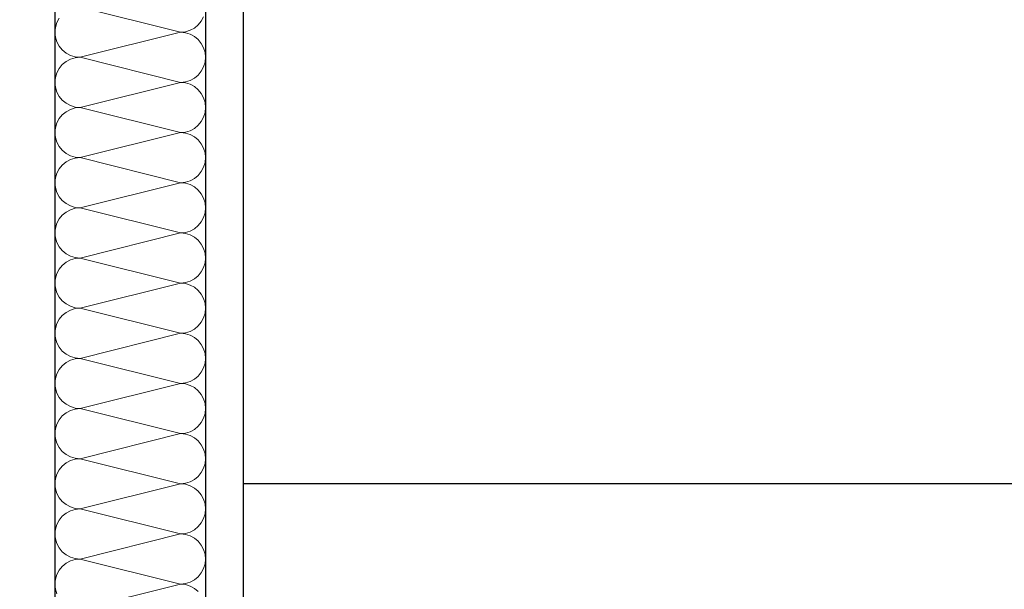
# Model space of a CAD drawing. Header units: metres. Extents: x -12 to 62.3, y -22.2 to 2.8.
# Tile 146 of 214: x 39.932 to 40.586, y -7.145 to -6.767. Entities that reach past the tile are written whole.
import ezdxf

# ---------------------------------------------------------------- set-up
doc = ezdxf.new("R2010")
doc.units = ezdxf.units.M
doc.header["$LTSCALE"] = 20
doc.header["$MEASUREMENT"] = 0
doc.layers.get('0').update_dxf_attribs({"color": 8, "lineweight": 9})
doc.layers.get('Defpoints').update_dxf_attribs({"color": 8, "lineweight": 9})
for name, color, linetype in [('Neubau_A-TB Wände', 8, 'Continuous'), ('Neubau_B-abgehängte Decke', 8, 'Continuous'), ('Neubau_T-Bemaßung', 8, 'Continuous')]:
    doc.layers.add(name, color=color, linetype=linetype)
doc.styles.add('ERSTELLTER_STIL_2', font='arial.ttf')
doc.dimstyles.new('ERSTELLTER_STIL__1', dxfattribs={"dimtxt": 0.0875, "dimasz": 0.059375, "dimexe": 0.18, "dimexo": 0.0625, "dimgap": 0, "dimtad": 1, "dimzin": 0, "dimdsep": 46, "dimtxsty": 'ERSTELLTER_STIL_2', "dimblk": 'ARROWHEAD_6', "dimblk1": 'ARROWHEAD_6', "dimblk2": 'ARROWHEAD_6', "dimcen": 0.09, "dimclrd": 7, "dimclre": 7, "dimclrt": 7, "dimazin": 0, "dimtfac": 1, "dimtdec": 4, "dimtmove": 0, "dimatfit": 3, "dimfxl": 1, "dimtolj": 1, "dimtzin": 0, "dimarcsym": 0})

# ---------------------------------------------------------------- blocks, each defined once
blk = doc.blocks.new('*X342', base_point=(-18420.15716, 0))
at = {"layer": 'Neubau_A-TB Wände', "color": 8, "linetype": 'Continuous', "lineweight": 9}
for p, q in [((-21333.03222, 3.4), (-21333.09889, 3.41667)), ((-21333.11275, 3.40926), (-21333.11429, 3.40638)), ((-21333.02044, 3.40488), (-21333.01837, 3.40741)), ((-21333.01837, 3.40741), (-21333.01683, 3.41029)), ((-21333.11524, 3.40325), (-21333.11556, 3.4)), ((-21333.11429, 3.40638), (-21333.11524, 3.40325)), ((-21333.02897, 3.40032), (-21333.02585, 3.40127)), ((-21333.02585, 3.40127), (-21333.02296, 3.40281)), ((-21333.02296, 3.40281), (-21333.02044, 3.40488)), ((-21333.11556, 3.4), (-21333.11524, 3.39675)), ((-21333.11524, 3.39675), (-21333.11429, 3.39362)), ((-21333.03222, 3.4), (-21333.09889, 3.38333)), ((-21333.03222, 3.4), (-21333.02897, 3.40032)), ((-21333.02897, 3.39968), (-21333.03222, 3.4)), ((-21333.02585, 3.39873), (-21333.02897, 3.39968)), ((-21333.02296, 3.39719), (-21333.02585, 3.39873)), ((-21333.02044, 3.39512), (-21333.02296, 3.39719)), ((-21333.01837, 3.39259), (-21333.02044, 3.39512)), ((-21333.11429, 3.39362), (-21333.11275, 3.39074)), ((-21333.11275, 3.39074), (-21333.11068, 3.38821)), ((-21333.11068, 3.38821), (-21333.10815, 3.38614)), ((-21333.01683, 3.38971), (-21333.01837, 3.39259)), ((-21333.01588, 3.38658), (-21333.01683, 3.38971)), ((-21333.10815, 3.38614), (-21333.10527, 3.3846)), ((-21333.10527, 3.38206), (-21333.10815, 3.38052)), ((-21333.10527, 3.3846), (-21333.10214, 3.38365)), ((-21333.10214, 3.38301), (-21333.10527, 3.38206)), ((-21333.10214, 3.38365), (-21333.09889, 3.38333)), ((-21333.09889, 3.38333), (-21333.10214, 3.38301)), ((-21333.03222, 3.36667), (-21333.09889, 3.38333)), ((-21333.01556, 3.38333), (-21333.01588, 3.38658)), ((-21333.01588, 3.38008), (-21333.01556, 3.38333)), ((-21333.11275, 3.37593), (-21333.11429, 3.37304)), ((-21333.11068, 3.37845), (-21333.11275, 3.37593)), ((-21333.10815, 3.38052), (-21333.11068, 3.37845)), ((-21333.01837, 3.37407), (-21333.01683, 3.37696)), ((-21333.01683, 3.37696), (-21333.01588, 3.38008)), ((-21333.11524, 3.36992), (-21333.11556, 3.36667)), ((-21333.11429, 3.37304), (-21333.11524, 3.36992)), ((-21333.02585, 3.36794), (-21333.02296, 3.36948)), ((-21333.02296, 3.36948), (-21333.02044, 3.37155)), ((-21333.02044, 3.37155), (-21333.01837, 3.37407)), ((-21333.11556, 3.36667), (-21333.11524, 3.36342)), ((-21333.11524, 3.36342), (-21333.11429, 3.36029)), ((-21333.03222, 3.36667), (-21333.09889, 3.35)), ((-21333.03222, 3.36667), (-21333.02897, 3.36699)), ((-21333.02897, 3.36635), (-21333.03222, 3.36667)), ((-21333.02897, 3.36699), (-21333.02585, 3.36794)), ((-21333.02585, 3.3654), (-21333.02897, 3.36635)), ((-21333.02296, 3.36386), (-21333.02585, 3.3654)), ((-21333.02044, 3.36179), (-21333.02296, 3.36386)), ((-21333.01837, 3.35926), (-21333.02044, 3.36179)), ((-21333.11429, 3.36029), (-21333.11275, 3.35741)), ((-21333.11275, 3.35741), (-21333.11068, 3.35488)), ((-21333.01683, 3.35638), (-21333.01837, 3.35926)), ((-21333.01588, 3.35325), (-21333.01683, 3.35638)), ((-21333.11068, 3.35488), (-21333.10815, 3.35281)), ((-21333.10815, 3.35281), (-21333.10527, 3.35127)), ((-21333.10527, 3.34873), (-21333.10815, 3.34719)), ((-21333.10527, 3.35127), (-21333.10214, 3.35032)), ((-21333.10214, 3.34968), (-21333.10527, 3.34873)), ((-21333.10214, 3.35032), (-21333.09889, 3.35)), ((-21333.09889, 3.35), (-21333.10214, 3.34968)), ((-21333.03222, 3.33333), (-21333.09889, 3.35)), ((-21333.01556, 3.35), (-21333.01588, 3.35325)), ((-21333.01588, 3.34675), (-21333.01556, 3.35)), ((-21333.11275, 3.34259), (-21333.11429, 3.33971)), ((-21333.11068, 3.34512), (-21333.11275, 3.34259)), ((-21333.10815, 3.34719), (-21333.11068, 3.34512)), ((-21333.01837, 3.34074), (-21333.01683, 3.34362)), ((-21333.01683, 3.34362), (-21333.01588, 3.34675)), ((-21333.11524, 3.33658), (-21333.11556, 3.33333)), ((-21333.11429, 3.33971), (-21333.11524, 3.33658)), ((-21333.02585, 3.3346), (-21333.02296, 3.33614)), ((-21333.02296, 3.33614), (-21333.02044, 3.33821)), ((-21333.02044, 3.33821), (-21333.01837, 3.34074)), ((-21333.11556, 3.33333), (-21333.11524, 3.33008)), ((-21333.11524, 3.33008), (-21333.11429, 3.32696)), ((-21333.03222, 3.33333), (-21333.09889, 3.31667)), ((-21333.03222, 3.33333), (-21333.02897, 3.33365)), ((-21333.02897, 3.33301), (-21333.03222, 3.33333)), ((-21333.02897, 3.33365), (-21333.02585, 3.3346)), ((-21333.02585, 3.33206), (-21333.02897, 3.33301)), ((-21333.02296, 3.33052), (-21333.02585, 3.33206)), ((-21333.02044, 3.32845), (-21333.02296, 3.33052)), ((-21333.11429, 3.32696), (-21333.11275, 3.32407)), ((-21333.11275, 3.32407), (-21333.11068, 3.32155)), ((-21333.01837, 3.32593), (-21333.02044, 3.32845)), ((-21333.01683, 3.32304), (-21333.01837, 3.32593)), ((-21333.01588, 3.31992), (-21333.01683, 3.32304)), ((-21333.11068, 3.32155), (-21333.10815, 3.31948)), ((-21333.10815, 3.31948), (-21333.10527, 3.31794)), ((-21333.10527, 3.31794), (-21333.10214, 3.31699)), ((-21333.10214, 3.31635), (-21333.10527, 3.3154)), ((-21333.10214, 3.31699), (-21333.09889, 3.31667)), ((-21333.09889, 3.31667), (-21333.10214, 3.31635)), ((-21333.03222, 3.3), (-21333.09889, 3.31667)), ((-21333.01556, 3.31667), (-21333.01588, 3.31992)), ((-21333.01588, 3.31342), (-21333.01556, 3.31667)), ((-21333.11275, 3.30926), (-21333.11429, 3.30638)), ((-21333.11068, 3.31179), (-21333.11275, 3.30926)), ((-21333.10815, 3.31386), (-21333.11068, 3.31179)), ((-21333.10527, 3.3154), (-21333.10815, 3.31386)), ((-21333.01837, 3.30741), (-21333.01683, 3.31029)), ((-21333.01683, 3.31029), (-21333.01588, 3.31342)), ((-21333.11524, 3.30325), (-21333.11556, 3.3)), ((-21333.11429, 3.30638), (-21333.11524, 3.30325)), ((-21333.02585, 3.30127), (-21333.02296, 3.30281)), ((-21333.02296, 3.30281), (-21333.02044, 3.30488)), ((-21333.02044, 3.30488), (-21333.01837, 3.30741)), ((-21333.11556, 3.3), (-21333.11524, 3.29675)), ((-21333.11524, 3.29675), (-21333.11429, 3.29362)), ((-21333.03222, 3.3), (-21333.09889, 3.28333)), ((-21333.03222, 3.3), (-21333.02897, 3.30032)), ((-21333.02897, 3.29968), (-21333.03222, 3.3)), ((-21333.02897, 3.30032), (-21333.02585, 3.30127)), ((-21333.02585, 3.29873), (-21333.02897, 3.29968)), ((-21333.02296, 3.29719), (-21333.02585, 3.29873)), ((-21333.02044, 3.29512), (-21333.02296, 3.29719)), ((-21333.11429, 3.29362), (-21333.11275, 3.29074)), ((-21333.11275, 3.29074), (-21333.11068, 3.28821)), ((-21333.01837, 3.29259), (-21333.02044, 3.29512)), ((-21333.01683, 3.28971), (-21333.01837, 3.29259)), ((-21333.01588, 3.28658), (-21333.01683, 3.28971)), ((-21333.11068, 3.28821), (-21333.10815, 3.28614)), ((-21333.10815, 3.28614), (-21333.10527, 3.2846)), ((-21333.10527, 3.2846), (-21333.10214, 3.28365)), ((-21333.10214, 3.28365), (-21333.09889, 3.28333)), ((-21333.09889, 3.28333), (-21333.10214, 3.28301)), ((-21333.03222, 3.26667), (-21333.09889, 3.28333)), ((-21333.01556, 3.28333), (-21333.01588, 3.28658)), ((-21333.01588, 3.28008), (-21333.01556, 3.28333)), ((-21333.11068, 3.27845), (-21333.11275, 3.27593)), ((-21333.10815, 3.28052), (-21333.11068, 3.27845)), ((-21333.10527, 3.28206), (-21333.10815, 3.28052)), ((-21333.10214, 3.28301), (-21333.10527, 3.28206)), ((-21333.01837, 3.27407), (-21333.01683, 3.27696)), ((-21333.01683, 3.27696), (-21333.01588, 3.28008)), ((-21333.11429, 3.27304), (-21333.11524, 3.26992)), ((-21333.11275, 3.27593), (-21333.11429, 3.27304)), ((-21333.02296, 3.26948), (-21333.02044, 3.27155)), ((-21333.02044, 3.27155), (-21333.01837, 3.27407)), ((-21333.11524, 3.26992), (-21333.11556, 3.26667)), ((-21333.11556, 3.26667), (-21333.11524, 3.26342)), ((-21333.11524, 3.26342), (-21333.11429, 3.26029)), ((-21333.03222, 3.26667), (-21333.09889, 3.25)), ((-21333.03222, 3.26667), (-21333.02897, 3.26699)), ((-21333.02897, 3.26635), (-21333.03222, 3.26667)), ((-21333.02897, 3.26699), (-21333.02585, 3.26794)), ((-21333.02585, 3.2654), (-21333.02897, 3.26635)), ((-21333.02585, 3.26794), (-21333.02296, 3.26948)), ((-21333.02296, 3.26386), (-21333.02585, 3.2654)), ((-21333.02044, 3.26179), (-21333.02296, 3.26386)), ((-21333.11429, 3.26029), (-21333.11275, 3.25741)), ((-21333.11275, 3.25741), (-21333.11068, 3.25488)), ((-21333.01837, 3.25926), (-21333.02044, 3.26179)), ((-21333.01683, 3.25638), (-21333.01837, 3.25926)), ((-21333.11068, 3.25488), (-21333.10815, 3.25281)), ((-21333.10815, 3.25281), (-21333.10527, 3.25127)), ((-21333.10527, 3.25127), (-21333.10214, 3.25032)), ((-21333.01588, 3.25325), (-21333.01683, 3.25638)), ((-21333.01556, 3.25), (-21333.01588, 3.25325)), ((-21333.11068, 3.24512), (-21333.11275, 3.24259)), ((-21333.10815, 3.24719), (-21333.11068, 3.24512)), ((-21333.10527, 3.24873), (-21333.10815, 3.24719)), ((-21333.10214, 3.24968), (-21333.10527, 3.24873)), ((-21333.10214, 3.25032), (-21333.09889, 3.25)), ((-21333.09889, 3.25), (-21333.10214, 3.24968)), ((-21333.03222, 3.23333), (-21333.09889, 3.25)), ((-21333.01683, 3.24362), (-21333.01588, 3.24675)), ((-21333.01588, 3.24675), (-21333.01556, 3.25)), ((-21333.11429, 3.23971), (-21333.11524, 3.23658)), ((-21333.11275, 3.24259), (-21333.11429, 3.23971)), ((-21333.02296, 3.23614), (-21333.02044, 3.23821)), ((-21333.02044, 3.23821), (-21333.01837, 3.24074)), ((-21333.01837, 3.24074), (-21333.01683, 3.24362)), ((-21333.11524, 3.23658), (-21333.11556, 3.23333)), ((-21333.11556, 3.23333), (-21333.11524, 3.23008)), ((-21333.03222, 3.23333), (-21333.09889, 3.21667)), ((-21333.03222, 3.23333), (-21333.02897, 3.23365)), ((-21333.02897, 3.23301), (-21333.03222, 3.23333)), ((-21333.02897, 3.23365), (-21333.02585, 3.2346)), ((-21333.02585, 3.23206), (-21333.02897, 3.23301)), ((-21333.02585, 3.2346), (-21333.02296, 3.23614)), ((-21333.02296, 3.23052), (-21333.02585, 3.23206)), ((-21333.11524, 3.23008), (-21333.11429, 3.22696)), ((-21333.11429, 3.22696), (-21333.11275, 3.22407)), ((-21333.02044, 3.22845), (-21333.02296, 3.23052)), ((-21333.01837, 3.22593), (-21333.02044, 3.22845)), ((-21333.01683, 3.22304), (-21333.01837, 3.22593)), ((-21333.11275, 3.22407), (-21333.11068, 3.22155)), ((-21333.11068, 3.22155), (-21333.10815, 3.21948)), ((-21333.10815, 3.21948), (-21333.10527, 3.21794)), ((-21333.10527, 3.21794), (-21333.10214, 3.21699)), ((-21333.01588, 3.21992), (-21333.01683, 3.22304)), ((-21333.01556, 3.21667), (-21333.01588, 3.21992)), ((-21333.11068, 3.21179), (-21333.11275, 3.20926)), ((-21333.10815, 3.21386), (-21333.11068, 3.21179)), ((-21333.10527, 3.2154), (-21333.10815, 3.21386)), ((-21333.10214, 3.21635), (-21333.10527, 3.2154)), ((-21333.10214, 3.21699), (-21333.09889, 3.21667)), ((-21333.09889, 3.21667), (-21333.10214, 3.21635)), ((-21333.03222, 3.2), (-21333.09889, 3.21667)), ((-21333.01683, 3.21029), (-21333.01588, 3.21342)), ((-21333.01588, 3.21342), (-21333.01556, 3.21667)), ((-21333.11429, 3.20638), (-21333.11524, 3.20325)), ((-21333.11275, 3.20926), (-21333.11429, 3.20638)), ((-21333.02296, 3.20281), (-21333.02044, 3.20488)), ((-21333.02044, 3.20488), (-21333.01837, 3.20741)), ((-21333.01837, 3.20741), (-21333.01683, 3.21029)), ((-21333.11524, 3.20325), (-21333.11556, 3.2)), ((-21333.11556, 3.2), (-21333.11524, 3.19675)), ((-21333.03222, 3.2), (-21333.09889, 3.18333)), ((-21333.03222, 3.2), (-21333.02897, 3.20032)), ((-21333.02897, 3.19968), (-21333.03222, 3.2)), ((-21333.02897, 3.20032), (-21333.02585, 3.20127)), ((-21333.02585, 3.19873), (-21333.02897, 3.19968)), ((-21333.02585, 3.20127), (-21333.02296, 3.20281)), ((-21333.02296, 3.19719), (-21333.02585, 3.19873)), ((-21333.11524, 3.19675), (-21333.11429, 3.19362)), ((-21333.11429, 3.19362), (-21333.11275, 3.19074)), ((-21333.02044, 3.19512), (-21333.02296, 3.19719)), ((-21333.01837, 3.19259), (-21333.02044, 3.19512)), ((-21333.01683, 3.18971), (-21333.01837, 3.19259)), ((-21333.11275, 3.19074), (-21333.11068, 3.18821)), ((-21333.11068, 3.18821), (-21333.10815, 3.18614)), ((-21333.10815, 3.18614), (-21333.10527, 3.1846)), ((-21333.01588, 3.18658), (-21333.01683, 3.18971)), ((-21333.01556, 3.18333), (-21333.01588, 3.18658)), ((-21333.11068, 3.17845), (-21333.11275, 3.17593)), ((-21333.10815, 3.18052), (-21333.11068, 3.17845)), ((-21333.10527, 3.18206), (-21333.10815, 3.18052)), ((-21333.10527, 3.1846), (-21333.10214, 3.18365)), ((-21333.10214, 3.18301), (-21333.10527, 3.18206)), ((-21333.10214, 3.18365), (-21333.09889, 3.18333)), ((-21333.09889, 3.18333), (-21333.10214, 3.18301)), ((-21333.03222, 3.16667), (-21333.09889, 3.18333)), ((-21333.01683, 3.17696), (-21333.01588, 3.18008)), ((-21333.01588, 3.18008), (-21333.01556, 3.18333)), ((-21333.11429, 3.17304), (-21333.11524, 3.16992)), ((-21333.11275, 3.17593), (-21333.11429, 3.17304)), ((-21333.02044, 3.17155), (-21333.01837, 3.17407)), ((-21333.01837, 3.17407), (-21333.01683, 3.17696)), ((-21333.11524, 3.16992), (-21333.11556, 3.16667)), ((-21333.11556, 3.16667), (-21333.11524, 3.16342)), ((-21333.03222, 3.16667), (-21333.09889, 3.15)), ((-21333.03222, 3.16667), (-21333.02897, 3.16699)), ((-21333.02897, 3.16635), (-21333.03222, 3.16667)), ((-21333.02897, 3.16699), (-21333.02585, 3.16794)), ((-21333.02585, 3.1654), (-21333.02897, 3.16635)), ((-21333.02585, 3.16794), (-21333.02296, 3.16948)), ((-21333.02296, 3.16386), (-21333.02585, 3.1654)), ((-21333.02296, 3.16948), (-21333.02044, 3.17155)), ((-21333.11524, 3.16342), (-21333.11429, 3.16029)), ((-21333.11429, 3.16029), (-21333.11275, 3.15741)), ((-21333.02044, 3.16179), (-21333.02296, 3.16386)), ((-21333.01837, 3.15926), (-21333.02044, 3.16179)), ((-21333.01683, 3.15638), (-21333.01837, 3.15926)), ((-21333.11275, 3.15741), (-21333.11068, 3.15488)), ((-21333.11068, 3.15488), (-21333.10815, 3.15281)), ((-21333.10815, 3.15281), (-21333.10527, 3.15127)), ((-21333.01588, 3.15325), (-21333.01683, 3.15638)), ((-21333.01556, 3.15), (-21333.01588, 3.15325)), ((-21333.10815, 3.14719), (-21333.11068, 3.14512)), ((-21333.10527, 3.14873), (-21333.10815, 3.14719)), ((-21333.10527, 3.15127), (-21333.10214, 3.15032)), ((-21333.10214, 3.14968), (-21333.10527, 3.14873)), ((-21333.10214, 3.15032), (-21333.09889, 3.15)), ((-21333.09889, 3.15), (-21333.10214, 3.14968)), ((-21333.03222, 3.13333), (-21333.09889, 3.15)), ((-21333.01683, 3.14362), (-21333.01588, 3.14675)), ((-21333.01588, 3.14675), (-21333.01556, 3.15)), ((-21333.11429, 3.13971), (-21333.11524, 3.13658)), ((-21333.11275, 3.14259), (-21333.11429, 3.13971)), ((-21333.11068, 3.14512), (-21333.11275, 3.14259)), ((-21333.02044, 3.13821), (-21333.01837, 3.14074)), ((-21333.01837, 3.14074), (-21333.01683, 3.14362)), ((-21333.11524, 3.13658), (-21333.11556, 3.13333)), ((-21333.11556, 3.13333), (-21333.11524, 3.13008)), ((-21333.03222, 3.13333), (-21333.09889, 3.11667)), ((-21333.03222, 3.13333), (-21333.02897, 3.13365)), ((-21333.02897, 3.13301), (-21333.03222, 3.13333)), ((-21333.02897, 3.13365), (-21333.02585, 3.1346)), ((-21333.02585, 3.13206), (-21333.02897, 3.13301)), ((-21333.02585, 3.1346), (-21333.02296, 3.13614)), ((-21333.02296, 3.13614), (-21333.02044, 3.13821)), ((-21333.11524, 3.13008), (-21333.11429, 3.12696)), ((-21333.11429, 3.12696), (-21333.11275, 3.12407)), ((-21333.02296, 3.13052), (-21333.02585, 3.13206)), ((-21333.02044, 3.12845), (-21333.02296, 3.13052)), ((-21333.01837, 3.12593), (-21333.02044, 3.12845)), ((-21333.11275, 3.12407), (-21333.11068, 3.12155)), ((-21333.11068, 3.12155), (-21333.10815, 3.11948)), ((-21333.01683, 3.12304), (-21333.01837, 3.12593)), ((-21333.01588, 3.11992), (-21333.01683, 3.12304)), ((-21333.01556, 3.11667), (-21333.01588, 3.11992)), ((-21333.10815, 3.11386), (-21333.11068, 3.11179)), ((-21333.10815, 3.11948), (-21333.10527, 3.11794)), ((-21333.10527, 3.1154), (-21333.10815, 3.11386)), ((-21333.10527, 3.11794), (-21333.10214, 3.11699)), ((-21333.10214, 3.11635), (-21333.10527, 3.1154)), ((-21333.10214, 3.11699), (-21333.09889, 3.11667)), ((-21333.09889, 3.11667), (-21333.10214, 3.11635)), ((-21333.03222, 3.1), (-21333.09889, 3.11667)), ((-21333.01683, 3.11029), (-21333.01588, 3.11342)), ((-21333.01588, 3.11342), (-21333.01556, 3.11667)), ((-21333.11275, 3.10926), (-21333.11429, 3.10638)), ((-21333.11068, 3.11179), (-21333.11275, 3.10926)), ((-21333.02044, 3.10488), (-21333.01837, 3.10741)), ((-21333.01837, 3.10741), (-21333.01683, 3.11029)), ((-21333.11524, 3.10325), (-21333.11556, 3.1)), ((-21333.11556, 3.1), (-21333.11524, 3.09675)), ((-21333.11429, 3.10638), (-21333.11524, 3.10325)), ((-21333.03222, 3.1), (-21333.09889, 3.08333)), ((-21333.03222, 3.1), (-21333.02897, 3.10032)), ((-21333.02897, 3.09968), (-21333.03222, 3.1)), ((-21333.02897, 3.10032), (-21333.02585, 3.10127)), ((-21333.02585, 3.10127), (-21333.02296, 3.10281)), ((-21333.02296, 3.10281), (-21333.02044, 3.10488)), ((-21333.11524, 3.09675), (-21333.11429, 3.09362)), ((-21333.11429, 3.09362), (-21333.11275, 3.09074)), ((-21333.02585, 3.09873), (-21333.02897, 3.09968)), ((-21333.02296, 3.09719), (-21333.02585, 3.09873)), ((-21333.02044, 3.09512), (-21333.02296, 3.09719)), ((-21333.01837, 3.09259), (-21333.02044, 3.09512)), ((-21333.11275, 3.09074), (-21333.11068, 3.08821)), ((-21333.11068, 3.08821), (-21333.10815, 3.08614)), ((-21333.01683, 3.08971), (-21333.01837, 3.09259)), ((-21333.01588, 3.08658), (-21333.01683, 3.08971)), ((-21333.10815, 3.08052), (-21333.11068, 3.07845)), ((-21333.10815, 3.08614), (-21333.10527, 3.0846)), ((-21333.10527, 3.08206), (-21333.10815, 3.08052)), ((-21333.10527, 3.0846), (-21333.10214, 3.08365)), ((-21333.10214, 3.08301), (-21333.10527, 3.08206)), ((-21333.10214, 3.08365), (-21333.09889, 3.08333)), ((-21333.09889, 3.08333), (-21333.10214, 3.08301)), ((-21333.03222, 3.06667), (-21333.09889, 3.08333)), ((-21333.01556, 3.08333), (-21333.01588, 3.08658)), ((-21333.01588, 3.08008), (-21333.01556, 3.08333)), ((-21333.11275, 3.07593), (-21333.11429, 3.07304)), ((-21333.11068, 3.07845), (-21333.11275, 3.07593)), ((-21333.02044, 3.07155), (-21333.01837, 3.07407)), ((-21333.01837, 3.07407), (-21333.01683, 3.07696)), ((-21333.01683, 3.07696), (-21333.01588, 3.08008)), ((-21333.11524, 3.06992), (-21333.11556, 3.06667)), ((-21333.11429, 3.07304), (-21333.11524, 3.06992)), ((-21333.02897, 3.06699), (-21333.02585, 3.06794)), ((-21333.02585, 3.06794), (-21333.02296, 3.06948)), ((-21333.02296, 3.06948), (-21333.02044, 3.07155)), ((-21333.11556, 3.06667), (-21333.11524, 3.06342)), ((-21333.11524, 3.06342), (-21333.11429, 3.06029)), ((-21333.03222, 3.06667), (-21333.09889, 3.05)), ((-21333.03222, 3.06667), (-21333.02897, 3.06699)), ((-21333.02897, 3.06635), (-21333.03222, 3.06667)), ((-21333.02585, 3.0654), (-21333.02897, 3.06635)), ((-21333.02296, 3.06386), (-21333.02585, 3.0654)), ((-21333.02044, 3.06179), (-21333.02296, 3.06386)), ((-21333.01837, 3.05926), (-21333.02044, 3.06179)), ((-21333.11429, 3.06029), (-21333.11275, 3.05741)), ((-21333.11275, 3.05741), (-21333.11068, 3.05488)), ((-21333.11068, 3.05488), (-21333.10815, 3.05281)), ((-21333.01683, 3.05638), (-21333.01837, 3.05926)), ((-21333.01588, 3.05325), (-21333.01683, 3.05638)), ((-21333.10815, 3.05281), (-21333.10527, 3.05127)), ((-21333.10527, 3.04873), (-21333.10815, 3.04719)), ((-21333.10527, 3.05127), (-21333.10214, 3.05032)), ((-21333.10214, 3.04968), (-21333.10527, 3.04873)), ((-21333.10214, 3.05032), (-21333.09889, 3.05)), ((-21333.09889, 3.05), (-21333.10214, 3.04968)), ((-21333.03222, 3.03333), (-21333.09889, 3.05)), ((-21333.01556, 3.05), (-21333.01588, 3.05325)), ((-21333.01588, 3.04675), (-21333.01556, 3.05)), ((-21333.11275, 3.04259), (-21333.11429, 3.03971)), ((-21333.11068, 3.04512), (-21333.11275, 3.04259)), ((-21333.10815, 3.04719), (-21333.11068, 3.04512)), ((-21333.01837, 3.04074), (-21333.01683, 3.04362)), ((-21333.01683, 3.04362), (-21333.01588, 3.04675)), ((-21333.11524, 3.03658), (-21333.11556, 3.03333)), ((-21333.11429, 3.03971), (-21333.11524, 3.03658)), ((-21333.02897, 3.03365), (-21333.02585, 3.0346)), ((-21333.02585, 3.0346), (-21333.02296, 3.03614)), ((-21333.02296, 3.03614), (-21333.02044, 3.03821)), ((-21333.02044, 3.03821), (-21333.01837, 3.04074)), ((-21333.11556, 3.03333), (-21333.11524, 3.03008)), ((-21333.11524, 3.03008), (-21333.11429, 3.02696)), ((-21333.03222, 3.03333), (-21333.09889, 3.01667)), ((-21333.03222, 3.03333), (-21333.02897, 3.03365)), ((-21333.02897, 3.03301), (-21333.03222, 3.03333)), ((-21333.02585, 3.03206), (-21333.02897, 3.03301)), ((-21333.02296, 3.03052), (-21333.02585, 3.03206)), ((-21333.02044, 3.02845), (-21333.02296, 3.03052))]:
    blk.add_line(p, q, dxfattribs=at)
blk = doc.blocks.new('ARROWHEAD_6')
at = {"color": 0, "linetype": 'Continuous', "lineweight": 0}
for p, q in [((-0.5, -0.5), (0.5, 0.5)), ((0, 0), (-1, 0))]:
    blk.add_line(p, q, dxfattribs=at)
blk = doc.blocks.new('*D458')
at = {"layer": 'Defpoints', "color": 0, "linetype": 'Continuous', "transparency": 16777216}
for p in [(22.615, -6.495), (42.89974, -6.495), (42.69, -7.075)]:
    blk.add_point(p, dxfattribs=at)
at = {"layer": 'Neubau_T-Bemaßung', "linetype": 'Continuous', "lineweight": -2, "transparency": 16777216}
for p, q in [((22.6775, -6.495), (43.07974, -6.495)), ((42.89974, -6.55438), (42.89974, -6.67142)), ((42.89974, -7.01563), (42.89974, -6.89888)), ((42.7525, -7.075), (43.07974, -7.075))]:
    blk.add_line(p, q, dxfattribs=at)
at = {"layer": 'Neubau_T-Bemaßung', "linetype": 'Continuous', "lineweight": -2, "transparency": 16777216, "xscale": 0.059375, "yscale": 0.059375, "zscale": 0.059375}
for p, rotation in [((42.89974, -6.495), 90), ((42.89974, -7.075), 270)]:
    blk.add_blockref('ARROWHEAD_6', p, dxfattribs=dict(at, rotation=rotation))
at = {"layer": 'Neubau_T-Bemaßung', "linetype": 'Continuous', "transparency": 16777216, "insert": (42.89974, -6.78515), "char_height": 0.0875, "attachment_point": 5, "rotation": 90, "style": 'ERSTELLTER_STIL_2'}
blk.add_mtext('\\A1;0.58', dxfattribs=at)
blk = doc.blocks.new('*D470')
at = {"layer": 'Defpoints', "color": 0, "linetype": 'Continuous', "transparency": 16777216}
for p in [(22.615, -6.495), (43.24974, -6.495), (45.53, -10.355)]:
    blk.add_point(p, dxfattribs=at)
at = {"layer": 'Neubau_T-Bemaßung', "linetype": 'Continuous', "lineweight": -2, "transparency": 16777216}
for p, q in [((22.6775, -6.495), (43.42974, -6.495)), ((43.24974, -6.55438), (43.24974, -8.31492)), ((43.24974, -10.29563), (43.24974, -8.54208)), ((45.4675, -10.355), (43.06974, -10.355))]:
    blk.add_line(p, q, dxfattribs=at)
at = {"layer": 'Neubau_T-Bemaßung', "linetype": 'Continuous', "lineweight": -2, "transparency": 16777216, "xscale": 0.059375, "yscale": 0.059375, "zscale": 0.059375}
for p, rotation in [((43.24974, -6.495), 90), ((43.24974, -10.355), 270)]:
    blk.add_blockref('ARROWHEAD_6', p, dxfattribs=dict(at, rotation=rotation))
at = {"layer": 'Neubau_T-Bemaßung', "linetype": 'Continuous', "transparency": 16777216, "insert": (43.24974, -8.4285), "char_height": 0.0875, "attachment_point": 5, "rotation": 90, "style": 'ERSTELLTER_STIL_2'}
blk.add_mtext('\\A1;3.86', dxfattribs=at)
blk = doc.blocks.new('*D497')
at = {"layer": 'Defpoints', "color": 0, "linetype": 'Continuous', "transparency": 16777216}
for p in [(19.37744, -6.495), (22.615, -6.495), (45.53, -10.355)]:
    blk.add_point(p, dxfattribs=at)
at = {"layer": 'Neubau_T-Bemaßung', "linetype": 'Continuous', "lineweight": -2, "transparency": 16777216}
for p, q in [((22.5525, -6.495), (19.19744, -6.495)), ((19.37744, -6.55438), (19.37744, -8.31492)), ((19.37744, -10.29563), (19.37744, -8.54208)), ((45.4675, -10.355), (19.19744, -10.355))]:
    blk.add_line(p, q, dxfattribs=at)
at = {"layer": 'Neubau_T-Bemaßung', "linetype": 'Continuous', "lineweight": -2, "transparency": 16777216, "xscale": 0.059375, "yscale": 0.059375, "zscale": 0.059375}
for p, rotation in [((19.37744, -6.495), 90), ((19.37744, -10.355), 270)]:
    blk.add_blockref('ARROWHEAD_6', p, dxfattribs=dict(at, rotation=rotation))
at = {"layer": 'Neubau_T-Bemaßung', "linetype": 'Continuous', "transparency": 16777216, "insert": (19.37744, -8.4285), "char_height": 0.0875, "attachment_point": 5, "rotation": 90, "style": 'ERSTELLTER_STIL_2'}
blk.add_mtext('\\A1;3.86', dxfattribs=at)
blk = doc.blocks.new('*D506')
at = {"layer": 'Defpoints', "color": 0, "linetype": 'Continuous', "transparency": 16777216}
for p in [(2.70606, -7.075), (2.75831, -7.075), (42.69, -7.175)]:
    blk.add_point(p, dxfattribs=at)
at = {"layer": 'Neubau_T-Bemaßung', "linetype": 'Continuous', "lineweight": -2, "transparency": 16777216}
for p, q in [((2.75831, -7.01563), (2.75831, -6.95625)), ((2.75831, -7.075), (2.75831, -7.175)), ((2.76856, -7.075), (2.93831, -7.075)), ((42.6275, -7.175), (2.57831, -7.175)), ((2.75831, -7.23438), (2.75831, -7.29375))]:
    blk.add_line(p, q, dxfattribs=at)
at = {"layer": 'Neubau_T-Bemaßung', "linetype": 'Continuous', "lineweight": -2, "transparency": 16777216, "xscale": 0.059375, "yscale": 0.059375, "zscale": 0.059375}
for p, rotation in [((2.75831, -7.075), 270), ((2.75831, -7.175), 90)]:
    blk.add_blockref('ARROWHEAD_6', p, dxfattribs=dict(at, rotation=rotation))
at = {"layer": 'Neubau_T-Bemaßung', "linetype": 'Continuous', "transparency": 16777216, "insert": (2.64481, -7.29375), "char_height": 0.0875, "attachment_point": 5, "rotation": 90, "style": 'ERSTELLTER_STIL_2'}
blk.add_mtext('\\A1;0.10', dxfattribs=at)
blk = doc.blocks.new('*D445')
at = {"layer": 'Defpoints', "color": 0, "linetype": 'Continuous', "transparency": 16777216}
for p in [(2.99481, -6.495), (22.615, -6.495), (45.53, -10.355)]:
    blk.add_point(p, dxfattribs=at)
at = {"layer": 'Neubau_T-Bemaßung', "linetype": 'Continuous', "lineweight": -2, "transparency": 16777216}
for p, q in [((22.5525, -6.495), (2.81481, -6.495)), ((2.99481, -6.55438), (2.99481, -8.31492)), ((2.99481, -10.29563), (2.99481, -8.54208)), ((45.4675, -10.355), (2.81481, -10.355))]:
    blk.add_line(p, q, dxfattribs=at)
at = {"layer": 'Neubau_T-Bemaßung', "linetype": 'Continuous', "lineweight": -2, "transparency": 16777216, "xscale": 0.059375, "yscale": 0.059375, "zscale": 0.059375}
for p, rotation in [((2.99481, -6.495), 90), ((2.99481, -10.355), 270)]:
    blk.add_blockref('ARROWHEAD_6', p, dxfattribs=dict(at, rotation=rotation))
at = {"layer": 'Neubau_T-Bemaßung', "linetype": 'Continuous', "transparency": 16777216, "insert": (2.99481, -8.4285), "char_height": 0.0875, "attachment_point": 5, "rotation": 90, "style": 'ERSTELLTER_STIL_2'}
blk.add_mtext('\\A1;3.86', dxfattribs=at)
blk = doc.blocks.new('*D417')
at = {"layer": 'Defpoints', "color": 0, "linetype": 'Continuous', "transparency": 16777216}
for p in [(8.76012, -6.825), (8.98648, -6.825), (55.892, -10.175)]:
    blk.add_point(p, dxfattribs=at)
at = {"layer": 'Neubau_T-Bemaßung', "linetype": 'Continuous', "lineweight": -2, "transparency": 16777216}
for p, q in [((8.92398, -6.825), (8.58012, -6.825)), ((8.76012, -6.88438), (8.76012, -8.4563)), ((8.76012, -10.11563), (8.76012, -8.68418)), ((55.8295, -10.175), (8.58012, -10.175))]:
    blk.add_line(p, q, dxfattribs=at)
at = {"layer": 'Neubau_T-Bemaßung', "linetype": 'Continuous', "lineweight": -2, "transparency": 16777216, "xscale": 0.059375, "yscale": 0.059375, "zscale": 0.059375}
for p, rotation in [((8.76012, -6.825), 90), ((8.76012, -10.175), 270)]:
    blk.add_blockref('ARROWHEAD_6', p, dxfattribs=dict(at, rotation=rotation))
at = {"layer": 'Neubau_T-Bemaßung', "linetype": 'Continuous', "transparency": 16777216, "insert": (8.76012, -8.57024), "char_height": 0.0875, "attachment_point": 5, "rotation": 90, "style": 'ERSTELLTER_STIL_2'}
blk.add_mtext('\\A1;3.35', dxfattribs=at)
blk = doc.blocks.new('*D429')
at = {"layer": 'Defpoints', "color": 0, "linetype": 'Continuous', "transparency": 16777216}
for p in [(9.11012, -6.495), (22.615, -6.495), (45.53, -10.355)]:
    blk.add_point(p, dxfattribs=at)
at = {"layer": 'Neubau_T-Bemaßung', "linetype": 'Continuous', "lineweight": -2, "transparency": 16777216}
for p, q in [((22.5525, -6.495), (8.93012, -6.495)), ((9.11012, -6.55438), (9.11012, -8.31492)), ((9.11012, -10.29563), (9.11012, -8.54208)), ((45.4675, -10.355), (8.93012, -10.355))]:
    blk.add_line(p, q, dxfattribs=at)
at = {"layer": 'Neubau_T-Bemaßung', "linetype": 'Continuous', "lineweight": -2, "transparency": 16777216, "xscale": 0.059375, "yscale": 0.059375, "zscale": 0.059375}
for p, rotation in [((9.11012, -6.495), 90), ((9.11012, -10.355), 270)]:
    blk.add_blockref('ARROWHEAD_6', p, dxfattribs=dict(at, rotation=rotation))
at = {"layer": 'Neubau_T-Bemaßung', "linetype": 'Continuous', "transparency": 16777216, "insert": (9.11012, -8.4285), "char_height": 0.0875, "attachment_point": 5, "rotation": 90, "style": 'ERSTELLTER_STIL_2'}
blk.add_mtext('\\A1;3.86', dxfattribs=at)

msp = doc.modelspace()

# ---------------------------------------------------------------- linework, layer by layer
at = {"layer": 'Neubau_A-TB Wände', "linetype": 'Continuous'}
for p, q in [((39.955, -6.495), (39.955, -7.915)), ((40.055, -6.495), (40.055, -7.915)), ((40.08, -6.495), (40.08, -7.075)), ((40.08, -7.075), (40.08, -7.175))]:
    msp.add_line(p, q, dxfattribs=at)
at = {"layer": 'Neubau_B-abgehängte Decke', "linetype": 'Continuous'}
msp.add_line((45.3, -7.075), (40.08, -7.075), dxfattribs=at)

# ---------------------------------------------------------------- block references
at = {"layer": 'Neubau_A-TB Wände'}
msp.add_blockref('*X342', (2952.9134, -10.175), dxfattribs=at)

# ---------------------------------------------------------------- dimensions: what is measured, and where the dimension line sits
at = {"layer": 'Neubau_T-Bemaßung', "linetype": 'Continuous'}
for base, p1, p2, picture, middle in [((2.99481, -6.495), (45.53, -10.355), (22.615, -6.495), '*D445', (2.99481, -8.4285)), ((9.11012, -6.495), (45.53, -10.355), (22.615, -6.495), '*D429', (9.11012, -8.4285)), ((19.37744, -6.495), (45.53, -10.355), (22.615, -6.495), '*D497', (19.37744, -8.4285)), ((42.89974, -6.495), (42.69, -7.075), (22.615, -6.495), '*D458', (42.89974, -6.78515)), ((43.24974, -6.495), (45.53, -10.355), (22.615, -6.495), '*D470', (43.24974, -8.4285)), ((8.76012, -6.825), (55.892, -10.175), (8.98648, -6.825), '*D417', (8.76012, -8.57024)), ((2.75831, -7.075), (42.69, -7.175), (2.70606, -7.075), '*D506', (2.64481, -7.29375))]:
    dim = msp.add_linear_dim(base=base, p1=p1, p2=p2, angle=90, dimstyle='ERSTELLTER_STIL__1', override={"dimclrd": 256, "dimclre": 256, "dimclrt": 256}, dxfattribs=at)
    dim.commit()
    dim.dimension.update_dxf_attribs({"geometry": picture, "text_midpoint": middle, "dimtype": 160, "text_rotation": 90})

doc.saveas('drawing.dxf')
